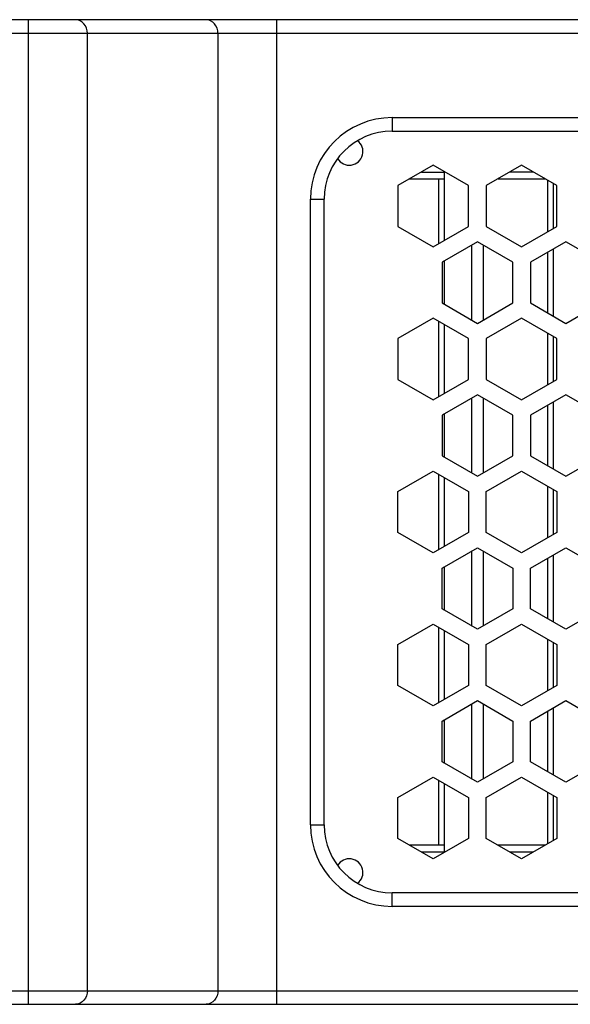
# Model space of a CAD drawing. Header units: millimetres. Extents: x 0 to 420, y 0 to 297.
# Tile 35 of 114: x 218 to 226, y 109 to 123. Entities that reach past the tile are written whole.
import ezdxf

# ---------------------------------------------------------------- set-up
doc = ezdxf.new("R2010")
doc.units = ezdxf.units.MM
doc.header["$LTSCALE"] = 23.1
doc.layers.get('0').update_dxf_attribs({"linetype": 'CONTINUOUS'})
doc.layers.add('02___PRT_ALL_AXES', color=7, linetype='CONTINUOUS')

msp = doc.modelspace()

# ---------------------------------------------------------------- linework, layer by layer
at = {"color": 7, "linetype": 'CONTINUOUS'}
for p, q in [((252.0226, 123.2268), (216.5688, 123.2268)), ((217.9528, 108.7468), (217.9528, 123.2268)), ((221.6016, 108.7468), (221.6016, 123.2268)), ((216.3688, 123.0268), (252.2226, 123.0268)), ((218.8188, 108.9468), (218.8188, 123.0268)), ((220.7356, 123.0268), (220.7356, 108.9468)), ((223.2957, 121.7868), (223.2957, 121.5868)), ((223.2957, 121.7868), (231.2957, 121.7868)), ((223.2957, 121.5868), (231.2957, 121.5868)), ((223.8975, 121.0864), (223.3778, 120.7864)), ((224.4171, 120.7864), (223.8975, 121.0864)), ((225.1975, 121.0864), (224.6778, 120.7864)), ((225.7171, 120.7864), (225.1975, 121.0864)), ((223.3778, 120.7864), (223.3778, 120.1864)), ((224.4171, 120.1864), (224.4171, 120.7864)), ((224.6778, 120.7864), (224.6778, 120.1864)), ((225.7171, 120.1864), (225.7171, 120.7864)), ((222.0957, 111.3868), (222.0957, 120.5868)), ((222.0957, 120.5868), (222.2957, 120.5868)), ((222.2957, 111.3868), (222.2957, 120.5868)), ((223.3778, 120.1864), (223.8975, 119.8864)), ((223.8975, 119.8864), (224.4171, 120.1864)), ((224.6778, 120.1864), (225.1975, 119.8864)), ((225.1975, 119.8864), (225.7171, 120.1864)), ((224.5478, 119.9612), (224.0282, 119.6612)), ((225.0675, 119.6612), (224.5478, 119.9612)), ((225.8478, 119.9612), (225.3282, 119.6612)), ((226.3675, 119.6612), (225.8478, 119.9612)), ((224.0282, 119.6612), (224.0282, 119.0612)), ((225.0675, 119.0612), (225.0675, 119.6612)), ((225.3282, 119.6612), (225.3282, 119.0612)), ((224.0282, 119.0612), (224.5478, 118.7612)), ((224.5478, 118.7612), (225.0675, 119.0612)), ((225.3282, 119.0612), (225.8478, 118.7612)), ((225.8478, 118.7612), (226.3675, 119.0612)), ((223.8975, 118.8361), (223.3778, 118.5361)), ((224.4171, 118.5361), (223.8975, 118.8361)), ((225.1975, 118.8361), (224.6778, 118.5361)), ((225.7171, 118.5361), (225.1975, 118.8361)), ((223.3778, 118.5361), (223.3778, 117.9361)), ((224.4171, 117.9361), (224.4171, 118.5361)), ((224.6778, 118.5361), (224.6778, 117.9361)), ((225.7171, 117.9361), (225.7171, 118.5361)), ((223.3778, 117.9361), (223.8975, 117.6361)), ((223.8975, 117.6361), (224.4171, 117.9361)), ((224.6778, 117.9361), (225.1975, 117.6361)), ((225.1975, 117.6361), (225.7171, 117.9361)), ((224.5478, 117.712), (224.0282, 117.412)), ((225.0675, 117.412), (224.5478, 117.712)), ((225.8478, 117.712), (225.3282, 117.412)), ((226.3675, 117.412), (225.8478, 117.712)), ((224.0282, 117.412), (224.0282, 116.812)), ((225.0675, 116.812), (225.0675, 117.412)), ((225.3282, 117.412), (225.3282, 116.812)), ((224.0282, 116.812), (224.5478, 116.512)), ((224.5478, 116.512), (225.0675, 116.812)), ((225.3282, 116.812), (225.8478, 116.512)), ((225.8478, 116.512), (226.3675, 116.812)), ((223.3778, 116.2868), (223.8975, 116.5868)), ((223.8975, 116.5868), (224.4171, 116.2868)), ((224.6778, 116.2868), (225.1975, 116.5868)), ((225.1975, 116.5868), (225.7171, 116.2868)), ((223.3778, 115.6868), (223.3778, 116.2868)), ((224.4171, 116.2868), (224.4171, 115.6868)), ((224.6778, 115.6868), (224.6778, 116.2868)), ((225.7171, 116.2868), (225.7171, 115.6868)), ((223.8975, 115.3868), (223.3778, 115.6868)), ((224.4171, 115.6868), (223.8975, 115.3868)), ((225.1975, 115.3868), (224.6778, 115.6868)), ((225.7171, 115.6868), (225.1975, 115.3868)), ((224.0282, 115.1617), (224.5478, 115.4617)), ((224.5478, 115.4617), (225.0675, 115.1617)), ((225.3282, 115.1617), (225.8478, 115.4617)), ((225.8478, 115.4617), (226.3675, 115.1617)), ((224.0282, 114.5617), (224.0282, 115.1617)), ((225.0675, 115.1617), (225.0675, 114.5617)), ((225.3282, 114.5617), (225.3282, 115.1617)), ((224.5478, 114.2617), (224.0282, 114.5617)), ((225.0675, 114.5617), (224.5478, 114.2617)), ((225.8478, 114.2617), (225.3282, 114.5617)), ((226.3675, 114.5617), (225.8478, 114.2617)), ((223.3778, 114.0376), (223.8975, 114.3376)), ((223.8975, 114.3376), (224.4171, 114.0376)), ((224.6778, 114.0376), (225.1975, 114.3376)), ((225.1975, 114.3376), (225.7171, 114.0376)), ((223.3778, 113.4376), (223.3778, 114.0376)), ((224.4171, 114.0376), (224.4171, 113.4376)), ((224.6778, 113.4376), (224.6778, 114.0376)), ((225.7171, 114.0376), (225.7171, 113.4376)), ((223.8975, 113.1376), (223.3778, 113.4376)), ((224.4171, 113.4376), (223.8975, 113.1376)), ((225.1975, 113.1376), (224.6778, 113.4376)), ((225.7171, 113.4376), (225.1975, 113.1376)), ((224.0282, 112.9125), (224.5478, 113.2125)), ((224.5478, 113.2125), (225.0675, 112.9125)), ((225.3282, 112.9125), (225.8478, 113.2125)), ((225.8478, 113.2125), (226.3675, 112.9125)), ((224.0282, 112.3125), (224.0282, 112.9125)), ((225.0675, 112.9125), (225.0675, 112.3125)), ((225.3282, 112.3125), (225.3282, 112.9125)), ((224.5478, 112.0125), (224.0282, 112.3125)), ((225.0675, 112.3125), (224.5478, 112.0125)), ((225.8478, 112.0125), (225.3282, 112.3125)), ((226.3675, 112.3125), (225.8478, 112.0125)), ((223.3778, 111.7873), (223.8975, 112.0873)), ((223.8975, 112.0873), (224.4171, 111.7873)), ((224.6778, 111.7873), (225.1975, 112.0873)), ((225.1975, 112.0873), (225.7171, 111.7873)), ((223.3778, 111.1873), (223.3778, 111.7873)), ((224.4171, 111.7873), (224.4171, 111.1873)), ((224.6778, 111.1873), (224.6778, 111.7873)), ((225.7171, 111.7873), (225.7171, 111.1873)), ((222.0957, 111.3868), (222.2957, 111.3868)), ((223.8975, 110.8873), (223.3778, 111.1873)), ((224.4171, 111.1873), (223.8975, 110.8873)), ((225.1975, 110.8873), (224.6778, 111.1873)), ((225.7171, 111.1873), (225.1975, 110.8873)), ((223.2957, 110.1868), (223.2957, 110.3868)), ((231.2957, 110.3868), (223.2957, 110.3868)), ((231.2957, 110.1868), (223.2957, 110.1868)), ((216.3688, 108.9468), (252.2226, 108.9468)), ((216.5688, 108.7468), (252.0226, 108.7468))]:
    msp.add_line(p, q, dxfattribs=at)
at = {"color": 3, "linetype": 'CONTINUOUS'}
for p, q in [((223.725, 120.9868), (224.0667, 120.9868)), ((224.0667, 119.9841), (224.0667, 120.9868)), ((225.3699, 120.9868), (225.025, 120.9868)), ((223.5518, 120.8868), (224.0667, 120.8868)), ((223.9822, 119.9353), (223.9822, 120.8868)), ((224.8518, 120.8868), (225.5431, 120.8868)), ((225.5822, 120.1085), (225.5822, 120.8643)), ((225.6667, 120.1573), (225.6667, 120.8155)), ((224.4667, 118.8081), (224.4667, 119.9144)), ((224.6374, 118.8129), (224.6374, 119.9096)), ((225.5822, 118.9146), (225.5822, 119.8078)), ((225.6667, 118.8658), (225.6667, 119.8566)), ((224.0667, 119.039), (224.0667, 119.6834)), ((223.9822, 117.685), (223.9822, 118.7872)), ((224.0667, 117.7338), (224.0667, 118.7384)), ((225.5822, 117.8582), (225.5822, 118.614)), ((225.6667, 117.907), (225.6667, 118.5652)), ((224.4667, 116.5589), (224.4667, 117.6652)), ((224.6374, 116.5637), (224.6374, 117.6603)), ((225.6667, 116.6166), (225.6667, 117.6074)), ((224.0667, 116.7898), (224.0667, 117.4342)), ((225.5822, 116.6654), (225.5822, 117.5586)), ((223.9822, 115.4358), (223.9822, 116.5379)), ((224.0667, 115.4846), (224.0667, 116.4891)), ((225.5822, 115.609), (225.5822, 116.3647)), ((225.6667, 115.6578), (225.6667, 116.3159)), ((224.4667, 114.3085), (224.4667, 115.4148)), ((224.6374, 114.3134), (224.6374, 115.41)), ((225.5822, 114.4151), (225.5822, 115.3083)), ((225.6667, 114.3663), (225.6667, 115.3571)), ((224.0667, 114.5395), (224.0667, 115.1839)), ((223.9822, 113.1865), (223.9822, 114.2887)), ((224.0667, 113.2353), (224.0667, 114.2399)), ((225.5822, 113.3597), (225.5822, 114.1155)), ((225.6667, 113.4085), (225.6667, 114.0667)), ((224.4667, 112.0593), (224.4667, 113.1656)), ((224.6374, 112.0641), (224.6374, 113.1608)), ((225.6667, 112.1171), (225.6667, 113.1079)), ((225.5822, 112.1659), (225.5822, 113.0591)), ((224.0667, 112.2903), (224.0667, 112.9347)), ((223.9822, 111.0868), (223.9822, 112.0384)), ((224.0667, 110.9868), (224.0667, 111.9896)), ((225.5822, 111.1094), (225.5822, 111.8652)), ((225.6667, 111.1582), (225.6667, 111.8164)), ((224.0667, 111.0868), (223.5518, 111.0868)), ((225.5431, 111.0868), (224.8518, 111.0868)), ((223.725, 110.9868), (224.0667, 110.9868)), ((225.025, 110.9868), (225.3699, 110.9868))]:
    msp.add_line(p, q, dxfattribs=at)
at = {"color": 7, "linetype": 'CONTINUOUS'}
for centre, radius, start, end in [((223.2957, 120.5868), 1.2, 90, 180), ((223.2957, 120.5868), 1, 90, 180), ((223.2957, 111.3868), 1.2, 180, 270), ((223.2957, 111.3868), 1, 180, 270)]:
    msp.add_arc(centre, radius, start, end, dxfattribs=at)
for points in [[(218.8188, 123.0268), (218.8188, 123.0769), (218.7879, 123.1771), (218.6909, 123.2268), (218.6456, 123.2268)], [(220.7356, 123.0268), (220.7356, 123.0769), (220.7047, 123.1771), (220.6077, 123.2268), (220.5624, 123.2268)], [(218.8188, 108.9468), (218.8188, 108.8968), (218.7879, 108.7966), (218.6909, 108.7468), (218.6456, 108.7468)], [(220.7356, 108.9468), (220.7356, 108.8968), (220.7047, 108.7966), (220.6077, 108.7468), (220.5624, 108.7468)]]:
    msp.add_open_spline(points, degree=3, knots=[0, 0, 0, 0, 0.5253186, 1, 1, 1, 1], dxfattribs=at)
at = {"layer": '02___PRT_ALL_AXES', "color": 7, "linetype": 'CONTINUOUS'}
for centre, start, end in [((222.6667, 121.2868), 210.75659, 53.16412), ((222.6667, 110.6868), 306.83567, 149.24343)]:
    msp.add_arc(centre, 0.2, start, end, dxfattribs=at)

doc.saveas('drawing.dxf')
